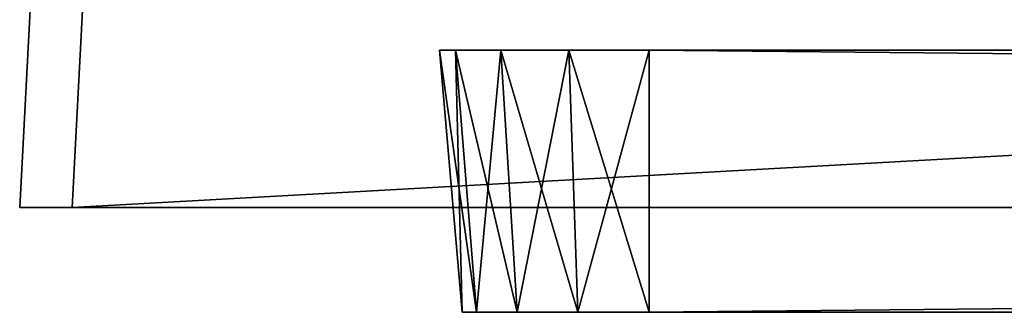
# Model space of a CAD drawing. Header units: millimetres. Extents: x -135 to 135, y -112 to 29.
# Tile 8 of 41: x -134.08 to -124.69, y 12.5 to 15.29. Entities that reach past the tile are written whole.
import ezdxf

# ---------------------------------------------------------------- set-up
doc = ezdxf.new("R2010")
doc.units = ezdxf.units.MM
doc.header["$LTSCALE"] = 101.851852
for name, color, linetype in [('108', 7, 'CONTINUOUS'), ('109', 7, 'CONTINUOUS'), ('110', 7, 'CONTINUOUS'), ('112', 7, 'CONTINUOUS'), ('114', 7, 'CONTINUOUS'), ('116', 7, 'CONTINUOUS'), ('118', 7, 'CONTINUOUS'), ('129', 7, 'CONTINUOUS'), ('130', 7, 'CONTINUOUS'), ('131', 7, 'CONTINUOUS')]:
    doc.layers.add(name, color=color, linetype=linetype)

msp = doc.modelspace()

# ---------------------------------------------------------------- linework, layer by layer
at = {"layer": '108', "color": 7, "linetype": 'Continuous'}
for points in [[(-129.8584, 12.5, 54.0771), (-129.8584, 12.5, -54.0771), (-129.7228, 12.5, -54.7588), (-129.8584, 12.5, 54.0771)], [(-129.7228, 12.5, 54.7588), (-129.8584, 12.5, 54.0771), (-129.7228, 12.5, -54.7588), (-129.7228, 12.5, 54.7588)], [(-129.3367, 12.5, 55.3367), (-129.7228, 12.5, 54.7588), (-129.3367, 12.5, -55.3367), (-129.3367, 12.5, 55.3367)], [(-129.3367, 12.5, -55.3367), (-129.7228, 12.5, 54.7588), (-129.7228, 12.5, -54.7588), (-129.3367, 12.5, -55.3367)], [(-128.7588, 12.5, 55.7228), (-129.3367, 12.5, 55.3367), (-128.7588, 12.5, -55.7228), (-128.7588, 12.5, 55.7228)], [(-128.7588, 12.5, -55.7228), (-129.3367, 12.5, 55.3367), (-129.3367, 12.5, -55.3367), (-128.7588, 12.5, -55.7228)], [(-128.0771, 12.5, -55.8584), (-128.7588, 12.5, 55.7228), (-128.7588, 12.5, -55.7228), (-128.0771, 12.5, -55.8584)], [(-128.0771, 12.5, 55.8584), (-128.7588, 12.5, 55.7228), (-128.0771, 12.5, -55.8584), (-128.0771, 12.5, 55.8584)], [(-128.0771, 12.5, -55.8584), (128.0771, 12.5, -55.8584), (-100.4749, 12.5, -52.353), (-128.0771, 12.5, -55.8584)], [(-119.5223, 12.5, -31.0253), (-128.0771, 12.5, -55.8584), (-119.2777, 12.5, -32.5703), (-119.5223, 12.5, -31.0253)], [(-119.2777, 12.5, -32.5703), (-128.0771, 12.5, -55.8584), (-116.4596, 12.5, -47.4151), (-119.2777, 12.5, -32.5703)], [(-116.4596, 12.5, -47.4151), (-128.0771, 12.5, -55.8584), (-102.3605, 12.5, -51.8749), (-116.4596, 12.5, -47.4151)], [(-102.3605, 12.5, -51.8749), (-128.0771, 12.5, -55.8584), (-100.4749, 12.5, -52.353), (-102.3605, 12.5, -51.8749)], [(128.0771, 12.5, 55.8584), (-128.0771, 12.5, 55.8584), (100.4749, 12.5, 52.353), (128.0771, 12.5, 55.8584)], [(-128.0771, 12.5, 55.8584), (-128.0771, 12.5, -55.8584), (-119.5223, 12.5, -31.0253), (-128.0771, 12.5, 55.8584)], [(100.4749, 12.5, 52.353), (-128.0771, 12.5, 55.8584), (98.5368, 12.5, 52.1863), (100.4749, 12.5, 52.353)], [(98.5368, 12.5, 52.1863), (-128.0771, 12.5, 55.8584), (96.7605, 12.5, 51.3934), (98.5368, 12.5, 52.1863)], [(96.7605, 12.5, 51.3934), (-128.0771, 12.5, 55.8584), (95.3423, 12.5, 50.0618), (96.7605, 12.5, 51.3934)], [(95.3423, 12.5, 50.0618), (-128.0771, 12.5, 55.8584), (94.4392, 12.5, 48.3389), (95.3423, 12.5, 50.0618)], [(94.4392, 12.5, 48.3389), (-128.0771, 12.5, 55.8584), (94.151, 12.5, 46.4151), (94.4392, 12.5, 48.3389)], [(94.151, 12.5, 46.4151), (-128.0771, 12.5, 55.8584), (-98.5368, 12.5, 52.1863), (94.151, 12.5, 46.4151)], [(-98.5368, 12.5, 52.1863), (-128.0771, 12.5, 55.8584), (-100.4749, 12.5, 52.353), (-98.5368, 12.5, 52.1863)], [(-100.4749, 12.5, 52.353), (-128.0771, 12.5, 55.8584), (-102.3605, 12.5, 51.8749), (-100.4749, 12.5, 52.353)], [(-102.3605, 12.5, 51.8749), (-128.0771, 12.5, 55.8584), (-103.9851, 12.5, 50.8049), (-102.3605, 12.5, 51.8749)], [(-103.9851, 12.5, 50.8049), (-128.0771, 12.5, 55.8584), (-105.1691, 12.5, 49.2615), (-103.9851, 12.5, 50.8049)], [(-105.1691, 12.5, 49.2615), (-128.0771, 12.5, 55.8584), (-105.7815, 12.5, 47.4151), (-105.1691, 12.5, 49.2615)], [(-105.7815, 12.5, 47.4151), (-128.0771, 12.5, 55.8584), (-116.4596, 12.5, 47.4151), (-105.7815, 12.5, 47.4151)], [(-116.4596, 12.5, 47.4151), (-128.0771, 12.5, 55.8584), (-116.4596, 12.5, 45.6295), (-116.4596, 12.5, 47.4151)], [(-116.4596, 12.5, 45.6295), (-128.0771, 12.5, 55.8584), (-117.4631, 12.5, 35.0681), (-116.4596, 12.5, 45.6295)], [(-117.4631, 12.5, 35.0681), (-128.0771, 12.5, 55.8584), (-118.5681, 12.5, 33.9631), (-117.4631, 12.5, 35.0681)], [(-118.5681, 12.5, 33.9631), (-128.0771, 12.5, 55.8584), (-119.2777, 12.5, 32.5703), (-118.5681, 12.5, 33.9631)], [(-119.2777, 12.5, 32.5703), (-128.0771, 12.5, 55.8584), (-119.5223, 12.5, 31.0253), (-119.2777, 12.5, 32.5703)], [(-119.5223, 12.5, 31.0253), (-128.0771, 12.5, 55.8584), (-119.5223, 12.5, -31.0253), (-119.5223, 12.5, 31.0253)]]:
    msp.add_3dface(points, dxfattribs=at)
at = {"layer": '109', "color": 7, "linetype": 'Continuous'}
for points in [[(-129.8584, 12.5, -54.0771), (-129.8584, 12.5, 54.0771), (-130.0771, 15, -54.0771), (-129.8584, 12.5, -54.0771)], [(-130.0771, 15, -54.0771), (-129.8584, 12.5, 54.0771), (-130.0771, 15, 54.0771), (-130.0771, 15, -54.0771)]]:
    msp.add_3dface(points, dxfattribs=at)
at = {"layer": '110', "color": 7, "linetype": 'Continuous'}
for points in [[(-128.0771, 12.5, 55.8584), (128.0771, 12.5, 55.8584), (-128.0771, 15, 56.0771), (-128.0771, 12.5, 55.8584)], [(-128.0771, 15, 56.0771), (128.0771, 12.5, 55.8584), (128.0771, 15, 56.0771), (-128.0771, 15, 56.0771)]]:
    msp.add_3dface(points, dxfattribs=at)
at = {"layer": '112', "color": 7, "linetype": 'Continuous'}
for points in [[(128.0771, 12.5, -55.8584), (-128.0771, 12.5, -55.8584), (128.0771, 15, -56.0771), (128.0771, 12.5, -55.8584)], [(128.0771, 15, -56.0771), (-128.0771, 12.5, -55.8584), (-128.0771, 15, -56.0771), (128.0771, 15, -56.0771)]]:
    msp.add_3dface(points, dxfattribs=at)
at = {"layer": '114', "color": 7, "linetype": 'Continuous'}
for points in [[(-129.8584, 12.5, -54.0771), (-130.0771, 15, -54.0771), (-129.9249, 15, -54.8425), (-129.8584, 12.5, -54.0771)], [(-129.7228, 12.5, -54.7588), (-129.8584, 12.5, -54.0771), (-129.9249, 15, -54.8425), (-129.7228, 12.5, -54.7588)], [(-129.4913, 15, -55.4913), (-129.7228, 12.5, -54.7588), (-129.9249, 15, -54.8425), (-129.4913, 15, -55.4913)], [(-129.3367, 12.5, -55.3367), (-129.7228, 12.5, -54.7588), (-129.4913, 15, -55.4913), (-129.3367, 12.5, -55.3367)], [(-128.8425, 15, -55.9249), (-129.3367, 12.5, -55.3367), (-129.4913, 15, -55.4913), (-128.8425, 15, -55.9249)], [(-128.7588, 12.5, -55.7228), (-129.3367, 12.5, -55.3367), (-128.8425, 15, -55.9249), (-128.7588, 12.5, -55.7228)], [(-128.0771, 15, -56.0771), (-128.7588, 12.5, -55.7228), (-128.8425, 15, -55.9249), (-128.0771, 15, -56.0771)], [(-128.0771, 12.5, -55.8584), (-128.7588, 12.5, -55.7228), (-128.0771, 15, -56.0771), (-128.0771, 12.5, -55.8584)]]:
    msp.add_3dface(points, dxfattribs=at)
at = {"layer": '116', "color": 7, "linetype": 'Continuous'}
for points in [[(-129.8584, 12.5, 54.0771), (-129.7228, 12.5, 54.7588), (-130.0771, 15, 54.0771), (-129.8584, 12.5, 54.0771)], [(-130.0771, 15, 54.0771), (-129.7228, 12.5, 54.7588), (-129.9249, 15, 54.8425), (-130.0771, 15, 54.0771)], [(-129.7228, 12.5, 54.7588), (-129.3367, 12.5, 55.3367), (-129.9249, 15, 54.8425), (-129.7228, 12.5, 54.7588)], [(-129.9249, 15, 54.8425), (-129.3367, 12.5, 55.3367), (-129.4913, 15, 55.4913), (-129.9249, 15, 54.8425)], [(-129.3367, 12.5, 55.3367), (-128.7588, 12.5, 55.7228), (-129.4913, 15, 55.4913), (-129.3367, 12.5, 55.3367)], [(-129.4913, 15, 55.4913), (-128.7588, 12.5, 55.7228), (-128.8425, 15, 55.9249), (-129.4913, 15, 55.4913)], [(-128.7588, 12.5, 55.7228), (-128.0771, 12.5, 55.8584), (-128.8425, 15, 55.9249), (-128.7588, 12.5, 55.7228)], [(-128.0771, 12.5, 55.8584), (-128.0771, 15, 56.0771), (-128.8425, 15, 55.9249), (-128.0771, 12.5, 55.8584)]]:
    msp.add_3dface(points, dxfattribs=at)
at = {"layer": '118', "linetype": 'Continuous'}
for points in [[(-134.0771, 13.5, -59.5778), (-134.0102, 13.5, -59.8276), (-134.0771, 13.5, 59.5778), (-134.0771, 13.5, -59.5778)], [(-134.0771, 13.5, 59.5778), (-134.0102, 13.5, -59.8276), (-134.0102, 13.5, 59.8276), (-134.0771, 13.5, 59.5778)], [(-134.0102, 13.5, -59.8276), (-133.8276, 13.5, -60.0102), (-134.0102, 13.5, 59.8276), (-134.0102, 13.5, -59.8276)], [(-134.0102, 13.5, 59.8276), (-133.8276, 13.5, -60.0102), (-133.8276, 13.5, 60.0102), (-134.0102, 13.5, 59.8276)], [(-133.8276, 13.5, 60.0102), (-133.5778, 13.5, -60.0771), (-133.5778, 13.5, 60.0771), (-133.8276, 13.5, 60.0102)], [(-133.8276, 13.5, -60.0102), (-133.5778, 13.5, -60.0771), (-133.8276, 13.5, 60.0102), (-133.8276, 13.5, -60.0102)], [(-133.5778, 13.5, 60.0771), (130.774, 13.5, 57.2733), (133.5778, 13.5, 60.0771), (-133.5778, 13.5, 60.0771)], [(-131.0238, 13.5, 57.2064), (-130.774, 13.5, 57.2733), (-133.5778, 13.5, 60.0771), (-131.0238, 13.5, 57.2064)], [(-130.774, 13.5, 57.2733), (130.774, 13.5, 57.2733), (-133.5778, 13.5, 60.0771), (-130.774, 13.5, 57.2733)], [(-131.2064, 13.5, 57.0238), (-131.0238, 13.5, 57.2064), (-133.5778, 13.5, 60.0771), (-131.2064, 13.5, 57.0238)], [(-131.2733, 13.5, 56.774), (-131.2064, 13.5, 57.0238), (-133.5778, 13.5, 60.0771), (-131.2733, 13.5, 56.774)], [(-131.2733, 13.5, -56.774), (-131.2733, 13.5, 56.774), (-133.5778, 13.5, 60.0771), (-131.2733, 13.5, -56.774)], [(-131.2064, 13.5, -57.0238), (-131.2733, 13.5, -56.774), (-133.5778, 13.5, -60.0771), (-131.2064, 13.5, -57.0238)], [(-133.5778, 13.5, -60.0771), (-131.2733, 13.5, -56.774), (-133.5778, 13.5, 60.0771), (-133.5778, 13.5, -60.0771)], [(-131.0238, 13.5, -57.2064), (-131.2064, 13.5, -57.0238), (-133.5778, 13.5, -60.0771), (-131.0238, 13.5, -57.2064)], [(-130.774, 13.5, -57.2733), (-131.0238, 13.5, -57.2064), (-133.5778, 13.5, -60.0771), (-130.774, 13.5, -57.2733)], [(133.5778, 13.5, -60.0771), (-130.774, 13.5, -57.2733), (-133.5778, 13.5, -60.0771), (133.5778, 13.5, -60.0771)], [(130.774, 13.5, -57.2733), (-130.774, 13.5, -57.2733), (133.5778, 13.5, -60.0771), (130.774, 13.5, -57.2733)]]:
    msp.add_3dface(points, dxfattribs=at)
at = {"layer": '129', "linetype": 'Continuous'}
for points in [[(132.806, 28.2262, -59.3054), (-133.5778, 13.5, -60.0771), (-132.806, 28.2262, -59.3054), (132.806, 28.2262, -59.3054)], [(133.5778, 13.5, -60.0771), (-133.5778, 13.5, -60.0771), (132.806, 28.2262, -59.3054), (133.5778, 13.5, -60.0771)]]:
    msp.add_3dface(points, dxfattribs=at)
at = {"layer": '130', "linetype": 'Continuous'}
for points in [[(-134.0771, 13.5, -59.5778), (-134.0771, 13.5, 59.5778), (-133.3054, 28.2262, -58.806), (-134.0771, 13.5, -59.5778)], [(-133.3054, 28.2262, -58.806), (-134.0771, 13.5, 59.5778), (-133.3054, 28.2262, 58.806), (-133.3054, 28.2262, -58.806)]]:
    msp.add_3dface(points, dxfattribs=at)
at = {"layer": '131', "linetype": 'Continuous'}
for points in [[(-133.5778, 13.5, 60.0771), (133.5778, 13.5, 60.0771), (-132.806, 28.2262, 59.3054), (-133.5778, 13.5, 60.0771)], [(-132.806, 28.2262, 59.3054), (133.5778, 13.5, 60.0771), (132.806, 28.2262, 59.3054), (-132.806, 28.2262, 59.3054)]]:
    msp.add_3dface(points, dxfattribs=at)

doc.saveas('drawing.dxf')
